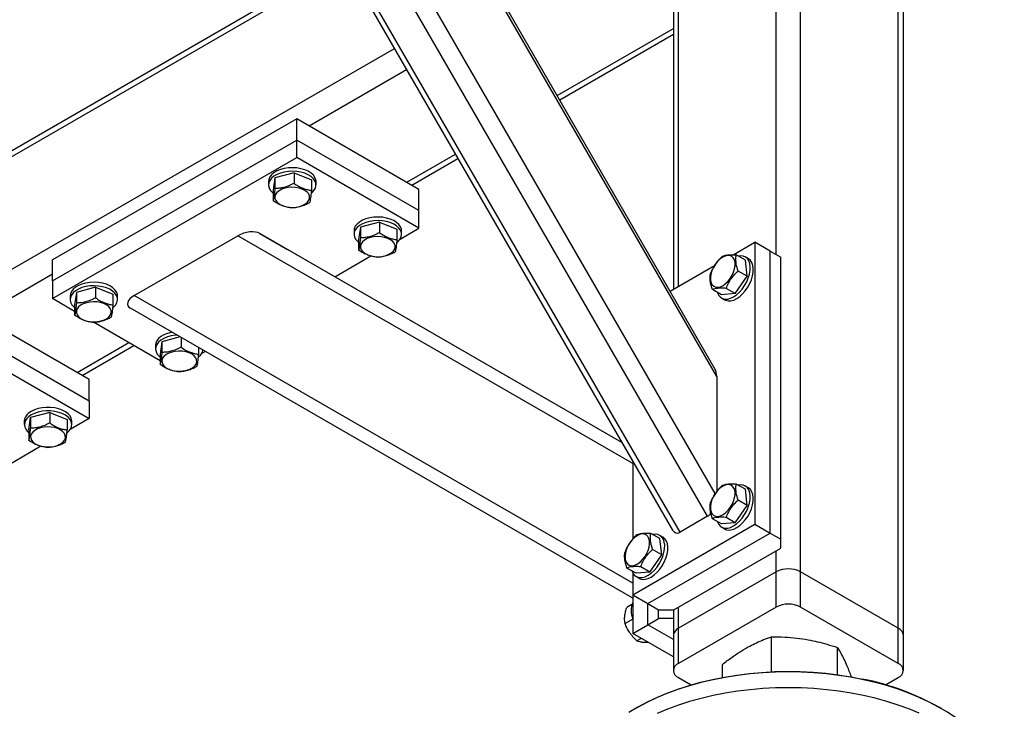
# Model space of a CAD drawing. Header units: millimetres. Extents: x 5 to 589, y 5 to 415.
# Tile 28 of 45: x 411 to 448, y 90 to 115. Entities that reach past the tile are written whole.
import ezdxf

# ---------------------------------------------------------------- set-up
doc = ezdxf.new("R2010")
doc.units = ezdxf.units.MM
doc.layers.add('TRAIT-FORT', color=4, linetype='Continuous', lineweight=25)

msp = doc.modelspace()

# ---------------------------------------------------------------- linework, layer by layer
at = {"layer": 'TRAIT-FORT', "color": 4, "linetype": 'Continuous', "lineweight": 25}
for p, q in [((436.5034, 96.87693), (416.13872, 132.14958)), ((436.78775, 97.72252), (417.01272, 131.97388)), ((435.48517, 96.28912), (415.12049, 131.56177)), ((415.04623, 131.28469), (435.20805, 96.36339)), ((436.84281, 102.06145), (420.79814, 129.85164)), ((436.78052, 102.34552), (421.01299, 129.65569)), ((439.04898, 106.57735), (439.04898, 120.42596)), ((439.95408, 94.81924), (439.95408, 120.42596)), ((435.4286, 105.40172), (435.4286, 118.33596)), ((443.57447, 92.72924), (443.57447, 118.33596)), ((435.24115, 118.07471), (435.24115, 105.29351)), ((443.76192, 92.46799), (443.76192, 118.07471)), ((422.99584, 117.51555), (386.28644, 96.32367)), ((386.3271, 96.13066), (423.08958, 117.35318)), ((430.93231, 112.47491), (435.24115, 114.96235)), ((431.02602, 112.3126), (435.24115, 114.74594)), ((387.85438, 92.83165), (424.89992, 114.21758)), ((421.73901, 111.34774), (425.35247, 113.43375)), ((421.28646, 111.60899), (412.23549, 106.38398)), ((421.28646, 110.82511), (421.28646, 111.60899)), ((425.81194, 108.99648), (421.28646, 111.60899)), ((412.23549, 105.6001), (421.28646, 110.82511)), ((421.28646, 110.17188), (421.28646, 110.82511)), ((425.81194, 108.2126), (421.28646, 110.82511)), ((425.3594, 109.25773), (427.16252, 110.29865)), ((412.23549, 104.94687), (421.28646, 110.17188)), ((425.81194, 107.55937), (421.28646, 110.17188)), ((425.54683, 109.14953), (427.25623, 110.13635)), ((421.18176, 109.61124), (420.47159, 109.41787)), ((421.18176, 109.61124), (421.18176, 109.2196)), ((421.18176, 109.61124), (421.82692, 109.35288)), ((420.23676, 109.29016), (420.23676, 109.15951)), ((420.47159, 109.41787), (420.40659, 108.96614)), ((420.47159, 109.41787), (420.47159, 109.02623)), ((421.82692, 109.35288), (421.82692, 108.96124)), ((421.99676, 109.15951), (421.99676, 109.29016)), ((420.40659, 108.96614), (420.40659, 108.5745)), ((425.81194, 108.2126), (425.81194, 108.99648)), ((425.81194, 107.55937), (425.81194, 108.2126)), ((424.3496, 107.78248), (423.63943, 107.58912)), ((424.3496, 107.78248), (424.3496, 107.39084)), ((424.3496, 107.78248), (424.99476, 107.52412)), ((415.26108, 105.06068), (419.10108, 107.27747)), ((433.73154, 98.82874), (419.10108, 107.27747)), ((419.92049, 107.35863), (420.93872, 106.77081)), ((433.33112, 99.61432), (419.92049, 107.35863)), ((423.40459, 107.4614), (423.40459, 107.33076)), ((423.63943, 107.58912), (423.57443, 107.13739)), ((423.63943, 107.58912), (423.63943, 107.19748)), ((424.99476, 107.52412), (424.99476, 107.13248)), ((425.10953, 107.15388), (425.81194, 107.55937)), ((425.16459, 107.33076), (425.16459, 107.4614)), ((423.57443, 107.13739), (423.57443, 106.74575)), ((437.45476, 106.5714), (438.25702, 107.03454)), ((438.25702, 107.03454), (438.25702, 96.58281)), ((438.82271, 106.70797), (438.25702, 107.03454)), ((433.33096, 99.6146), (420.93872, 106.77081)), ((437.90793, 106.37047), (437.56878, 106.56626)), ((438.82271, 96.25625), (438.82271, 106.70797)), ((438.82271, 106.70797), (439.21869, 106.47938)), ((412.23549, 105.6001), (412.23549, 106.38398)), ((422.69206, 105.7583), (424.02296, 106.52661)), ((438.01817, 106.42493), (437.90503, 106.49025)), ((437.9765, 105.77382), (437.90793, 106.37047)), ((439.21869, 96.02766), (439.21869, 106.47938)), ((409.5202, 104.29397), (412.23549, 105.86148)), ((435.11916, 105.22308), (436.75951, 106.17004)), ((437.9765, 105.77382), (437.63735, 105.96961)), ((412.23549, 105.6001), (412.23549, 104.94687)), ((437.53363, 105.13147), (437.9765, 105.77382)), ((413.11768, 105.17255), (413.05268, 104.72082)), ((413.82785, 105.36592), (413.11768, 105.17255)), ((413.11768, 105.17255), (413.11768, 104.78091)), ((413.82785, 105.36592), (413.82785, 104.97428)), ((413.82785, 105.36592), (414.47301, 105.10756)), ((414.47301, 105.10756), (414.47301, 104.71591)), ((437.0222, 105.08577), (436.68304, 105.28156)), ((437.53363, 105.13147), (437.0222, 105.08577)), ((437.53363, 105.13147), (437.19448, 105.32726)), ((413.05268, 104.47512), (412.23549, 104.94687)), ((412.88285, 105.04483), (412.88285, 104.91419)), ((413.05268, 104.72082), (413.05268, 104.32918)), ((414.64285, 104.91419), (414.64285, 105.04483)), ((433.73154, 94.39445), (415.26108, 105.06068)), ((437.0251, 104.966), (437.13824, 104.90069)), ((413.59314, 101.94272), (409.06766, 104.55522)), ((433.73154, 93.84022), (415.12049, 104.58765)), ((416.22052, 102.64636), (413.74708, 104.07425)), ((409.06766, 103.77134), (413.59314, 101.15884)), ((413.14059, 102.20397), (415.06372, 103.31417)), ((416.28552, 103.3438), (416.22052, 102.89207)), ((416.95756, 103.52678), (416.28552, 103.3438)), ((416.28552, 103.3438), (416.28552, 102.95215)), ((416.99569, 103.50477), (416.99569, 103.14552)), ((409.06766, 103.11811), (413.59314, 100.50561)), ((413.32802, 102.09577), (415.25115, 103.20597)), ((416.05068, 103.21608), (416.05068, 103.08543)), ((416.22052, 102.89207), (416.22052, 102.50043)), ((417.64085, 103.1322), (417.64085, 102.88716)), ((417.75562, 102.90855), (417.8919, 102.98723)), ((417.63136, 102.77808), (417.65709, 102.79868)), ((413.59314, 101.15884), (413.59314, 101.94272)), ((436.84281, 102.06145), (436.84281, 97.79382)), ((413.59314, 101.15884), (413.59314, 100.50561)), ((412.13079, 100.72872), (411.42062, 100.53535)), ((412.13079, 100.72872), (412.13079, 100.33708)), ((412.13079, 100.72872), (412.77596, 100.47036)), ((411.18579, 100.40764), (411.18579, 100.27699)), ((411.35562, 100.08362), (411.42062, 100.53535)), ((411.42062, 100.53535), (411.42062, 100.14371)), ((412.77596, 100.47036), (412.77596, 100.07872)), ((413.59314, 100.50561), (412.89073, 100.10011)), ((412.94579, 100.27699), (412.94579, 100.40764)), ((411.35562, 100.08362), (411.35562, 99.69198)), ((411.80415, 99.47284), (409.30614, 98.03078)), ((433.73154, 98.92077), (433.73154, 96.03832)), ((437.90793, 97.87845), (437.56878, 98.07424)), ((438.01817, 97.93291), (437.90503, 97.99822)), ((437.9765, 97.28179), (437.90793, 97.87845)), ((437.9765, 97.28179), (437.63735, 97.47758)), ((437.53363, 96.63944), (437.9765, 97.28179)), ((436.5034, 96.87693), (435.48517, 96.28912)), ((437.0222, 96.59375), (436.68304, 96.78954)), ((437.53363, 96.63944), (437.19448, 96.83523)), ((433.73154, 93.97031), (438.25702, 96.58281)), ((437.53363, 96.63944), (437.0222, 96.59375)), ((437.0251, 96.47398), (437.13824, 96.40866)), ((438.25702, 96.58281), (438.82271, 96.25625)), ((434.29723, 93.64374), (438.82271, 96.25625)), ((434.7401, 96.0497), (434.40094, 96.24548)), ((434.85033, 96.10415), (434.73719, 96.16947)), ((434.80866, 95.45304), (434.7401, 96.0497)), ((438.82271, 96.25625), (439.21869, 96.02766)), ((439.21869, 95.70109), (439.21869, 96.02766)), ((434.80866, 95.45304), (434.46951, 95.64883)), ((435.25889, 93.41515), (439.21869, 95.70109)), ((439.04898, 94.81924), (439.04898, 95.60312)), ((434.36579, 94.81069), (434.80866, 95.45304)), ((433.85436, 94.76499), (433.5152, 94.96078)), ((434.36579, 94.81069), (434.02664, 95.00648)), ((433.73154, 94.78143), (433.73154, 93.97031)), ((434.36579, 94.81069), (433.85436, 94.76499)), ((433.85726, 94.64522), (433.9704, 94.57991)), ((439.04898, 94.81924), (435.4286, 92.72924)), ((439.04898, 93.51278), (439.04898, 94.81924)), ((439.95408, 93.51278), (439.95408, 94.81924)), ((443.57447, 92.72924), (439.95408, 94.81924)), ((433.73154, 93.97031), (434.29723, 93.64374)), ((433.73154, 93.97031), (433.73154, 92.53343)), ((433.7025, 93.61077), (433.5152, 93.50265)), ((434.29723, 93.64374), (434.69321, 93.41515)), ((434.29723, 92.85999), (434.29723, 93.64374)), ((434.69321, 93.41515), (435.25889, 93.41515)), ((434.69321, 93.08859), (434.69321, 93.41515)), ((435.24115, 93.41515), (435.24115, 92.46799)), ((435.4286, 92.72924), (435.4286, 93.51312)), ((439.04898, 93.51278), (435.4286, 91.42277)), ((443.57447, 91.42277), (439.95408, 93.51278)), ((433.73154, 93.07047), (433.44664, 92.906)), ((434.29723, 92.85999), (434.69321, 93.08859)), ((435.24115, 93.08859), (434.69321, 93.08859)), ((433.73154, 92.53343), (434.29723, 92.85999)), ((435.24115, 92.31508), (434.29723, 92.85999)), ((435.4286, 91.42277), (435.4286, 92.72924)), ((443.57447, 91.42277), (443.57447, 92.72924)), ((435.24115, 91.66195), (433.73154, 92.53343)), ((434.04419, 92.35294), (433.88951, 92.26364)), ((435.24115, 92.46799), (435.24115, 91.16152)), ((438.87379, 91.11397), (438.87379, 92.41033)), ((443.76192, 91.16152), (443.76192, 92.46799)), ((441.31943, 91.00628), (441.31943, 92.01366)), ((437.05589, 90.90491), (437.05589, 91.38598)), ((435.4286, 90.90027), (435.89984, 90.62823)), ((443.10322, 90.62823), (443.57447, 90.90027)), ((433.90034, 89.78868), (433.84376, 89.75601)), ((445.15931, 89.75601), (445.10273, 89.78868))]:
    msp.add_line(p, q, dxfattribs=at)
at = {"layer": 'TRAIT-FORT', "color": 4, "linetype": 'Continuous', "lineweight": 25, "flags": 128}
for points in [[(421.99676, 109.29016), (421.99061, 109.35011), (421.95802, 109.43922), (421.89839, 109.52354), (421.81364, 109.60036), (421.7065, 109.66721), (421.58039, 109.72194), (421.43939, 109.7628), (421.28802, 109.78846), (421.13114, 109.7981), (420.9738, 109.79142), (420.82105, 109.76863), (420.67781, 109.73046), (420.54868, 109.67814), (420.4378, 109.61335), (420.34875, 109.53817), (420.28438, 109.45502), (420.24677, 109.36657), (420.23676, 109.29016)], [(421.81743, 108.85216), (421.84316, 108.87276), (421.92018, 108.95224), (421.97138, 109.03839), (421.99511, 109.12843), (421.99061, 109.21947), (421.95802, 109.30858), (421.89839, 109.3929), (421.81364, 109.46972), (421.7065, 109.53657), (421.58039, 109.5913), (421.43939, 109.63215), (421.28802, 109.65781), (421.13114, 109.66746), (420.9738, 109.66078), (420.82105, 109.63798), (420.67781, 109.59981), (420.54868, 109.54749), (420.4378, 109.4827), (420.34875, 109.40752), (420.28438, 109.32437), (420.24677, 109.23592), (420.23711, 109.14502), (420.25573, 109.05458), (420.30203, 108.96751), (420.37451, 108.88661), (420.40659, 108.85951)], [(421.76054, 108.67138), (421.75759, 108.74932), (421.72663, 108.82521), (421.66902, 108.89572), (421.58727, 108.95778), (421.48496, 109.00867), (421.36656, 109.04617), (421.23723, 109.06863), (421.10265, 109.07509), (420.96868, 109.06525), (420.84118, 109.03954), (420.72572, 108.99909), (420.62736, 108.94567), (420.55038, 108.88161), (420.49816, 108.80972), (420.47297, 108.73312), (420.47592, 108.65518), (420.50688, 108.57929), (420.56449, 108.50877), (420.64624, 108.44672), (420.74855, 108.39583), (420.86696, 108.35833), (420.99628, 108.33586), (421.13086, 108.32941), (421.26483, 108.33925), (421.39233, 108.36495), (421.50779, 108.4054), (421.60615, 108.45882), (421.68313, 108.52288), (421.73535, 108.59478), (421.76054, 108.67138)], [(425.16459, 107.4614), (425.15844, 107.52136), (425.12586, 107.61047), (425.06623, 107.69479), (424.98148, 107.77161), (424.87433, 107.83846), (424.74823, 107.89319), (424.60723, 107.93404), (424.45585, 107.9597), (424.29898, 107.96935), (424.14164, 107.96267), (423.98889, 107.93988), (423.84565, 107.90171), (423.71652, 107.84938), (423.60564, 107.78459), (423.51659, 107.70941), (423.45222, 107.62626), (423.41461, 107.53781), (423.40459, 107.4614)], [(424.98527, 107.0234), (425.011, 107.044), (425.08802, 107.12349), (425.13922, 107.20963), (425.16295, 107.29967), (425.15844, 107.39071), (425.12586, 107.47982), (425.06623, 107.56414), (424.98148, 107.64096), (424.87433, 107.70781), (424.74823, 107.76254), (424.60723, 107.80339), (424.45585, 107.82906), (424.29898, 107.8387), (424.14164, 107.83202), (423.98889, 107.80923), (423.84565, 107.77106), (423.71652, 107.71874), (423.60564, 107.65395), (423.51659, 107.57877), (423.45222, 107.49562), (423.41461, 107.40717), (423.40495, 107.31626), (423.42357, 107.22582), (423.46987, 107.13876), (423.54234, 107.05786), (423.57443, 107.03075)], [(424.92838, 106.84262), (424.92543, 106.92057), (424.89447, 106.99645), (424.83686, 107.06697), (424.75511, 107.12902), (424.6528, 107.17991), (424.5344, 107.21741), (424.40507, 107.23988), (424.27049, 107.24633), (424.13652, 107.23649), (424.00902, 107.21079), (423.89356, 107.17034), (423.7952, 107.11692), (423.71822, 107.05286), (423.666, 106.98096), (423.64081, 106.90437), (423.64376, 106.82642), (423.67472, 106.75053), (423.73233, 106.68002), (423.81408, 106.61796), (423.91639, 106.56707), (424.03479, 106.52958), (424.16412, 106.50711), (424.2987, 106.50065), (424.43267, 106.5105), (424.56017, 106.5362), (424.67563, 106.57665), (424.77399, 106.63007), (424.85097, 106.69413), (424.90319, 106.76603), (424.92838, 106.84262)], [(436.61579, 105.62989), (436.63742, 105.53498), (436.67792, 105.45849), (436.73552, 105.40378), (436.80769, 105.37323), (436.89129, 105.36819), (436.98266, 105.38887), (437.0778, 105.43436), (437.17257, 105.50269), (437.26281, 105.59085), (437.34459, 105.69501), (437.41432, 105.81061), (437.46897, 105.93259), (437.50613, 106.05562), (437.5242, 106.17434), (437.52238, 106.28354), (437.50075, 106.37846), (437.46025, 106.45494), (437.40265, 106.50966), (437.33048, 106.5402), (437.24688, 106.54524), (437.15551, 106.52457), (437.06037, 106.47907), (436.9656, 106.41075), (436.87536, 106.32258), (436.79358, 106.21842), (436.72385, 106.10283), (436.6692, 105.98085), (436.63204, 105.85781), (436.61397, 105.7391), (436.61579, 105.62989)], [(436.87034, 105.17344), (436.87538, 105.15828), (436.92033, 105.06633), (436.98279, 104.99565), (437.06076, 104.94851), (437.15171, 104.92643), (437.25274, 104.93012), (437.36059, 104.95946), (437.4718, 105.0135), (437.58279, 105.09051), (437.69, 105.18801), (437.78998, 105.30288), (437.87952, 105.43141), (437.95573, 105.56947), (438.01618, 105.71264), (438.05891, 105.85631), (438.08256, 105.99585), (438.08635, 106.12679), (438.07018, 106.24492), (438.03456, 106.34643), (437.98064, 106.42808), (437.91015, 106.48722), (437.82535, 106.52197), (437.72897, 106.5312), (437.648, 106.52053)], [(437.13824, 104.90069), (437.17389, 104.8832), (437.26485, 104.86112), (437.36588, 104.86481), (437.47373, 104.89414), (437.58494, 104.94818), (437.69593, 105.02519), (437.80314, 105.1227), (437.90312, 105.23756), (437.99265, 105.36609), (438.06887, 105.50416), (438.12932, 105.64733), (438.17205, 105.79099), (438.19569, 105.93054), (438.19949, 106.06148), (438.18332, 106.1796), (438.1477, 106.28112), (438.09378, 106.36276), (438.02328, 106.42191), (438.01817, 106.42493)], [(414.64285, 105.04483), (414.6367, 105.10479), (414.60411, 105.1939), (414.54448, 105.27822), (414.45973, 105.35504), (414.35259, 105.42189), (414.22648, 105.47662), (414.08548, 105.51747), (413.93411, 105.54313), (413.77723, 105.55278), (413.61989, 105.5461), (413.46714, 105.52331), (413.3239, 105.48514), (413.19477, 105.43282), (413.08389, 105.36802), (412.99484, 105.29285), (412.93047, 105.2097), (412.89286, 105.12125), (412.88285, 105.04483)], [(414.46352, 104.60684), (414.48925, 104.62743), (414.56627, 104.70692), (414.61747, 104.79306), (414.6412, 104.8831), (414.6367, 104.97414), (414.60411, 105.06326), (414.54448, 105.14758), (414.45973, 105.2244), (414.35259, 105.29124), (414.22648, 105.34597), (414.08548, 105.38683), (413.93411, 105.41249), (413.77723, 105.42213), (413.61989, 105.41545), (413.46714, 105.39266), (413.3239, 105.35449), (413.19477, 105.30217), (413.08389, 105.23738), (412.99484, 105.1622), (412.93047, 105.07905), (412.89286, 104.9906), (412.8832, 104.89969), (412.90182, 104.80925), (412.94812, 104.72219), (413.0206, 104.64129), (413.05268, 104.61419)], [(414.40663, 104.42605), (414.40368, 104.504), (414.37272, 104.57988), (414.31511, 104.6504), (414.23336, 104.71246), (414.13105, 104.76335), (414.01265, 104.80084), (413.88332, 104.82331), (413.74874, 104.82976), (413.61477, 104.81992), (413.48727, 104.79422), (413.37181, 104.75377), (413.27345, 104.70035), (413.19647, 104.63629), (413.14425, 104.56439), (413.11906, 104.4878), (413.12201, 104.40985), (413.15297, 104.33397), (413.21058, 104.26345), (413.29233, 104.20139), (413.39464, 104.15051), (413.51304, 104.11301), (413.64237, 104.09054), (413.77695, 104.08409), (413.91092, 104.09393), (414.03842, 104.11963), (414.15388, 104.16008), (414.25224, 104.2135), (414.32922, 104.27756), (414.38144, 104.34946), (414.40663, 104.42605)], [(416.65889, 103.69926), (416.63498, 103.69455), (416.49174, 103.65638), (416.36261, 103.60406), (416.25173, 103.53927), (416.16268, 103.46409), (416.09831, 103.38094), (416.0607, 103.29249), (416.05068, 103.21608)], [(416.84619, 103.5911), (416.78773, 103.5867), (416.63498, 103.56391), (416.49174, 103.52574), (416.36261, 103.47342), (416.25173, 103.40862), (416.16268, 103.33344), (416.09831, 103.25029), (416.0607, 103.16185), (416.05104, 103.07094), (416.06966, 102.9805), (416.11595, 102.89343), (416.18843, 102.81254), (416.22052, 102.78543)], [(417.57447, 102.5973), (417.57152, 102.67524), (417.54056, 102.75113), (417.48295, 102.82164), (417.4012, 102.8837), (417.29889, 102.93459), (417.18048, 102.97209), (417.05116, 102.99456), (416.91658, 103.00101), (416.7826, 102.99117), (416.65511, 102.96546), (416.53965, 102.92502), (416.44129, 102.8716), (416.36431, 102.80754), (416.31209, 102.73564), (416.2869, 102.65904), (416.28985, 102.5811), (416.32081, 102.50521), (416.37842, 102.4347), (416.46017, 102.37264), (416.56248, 102.32175), (416.68088, 102.28425), (416.8102, 102.26179), (416.94479, 102.25533), (417.07876, 102.26517), (417.20626, 102.29088), (417.32172, 102.33133), (417.42008, 102.38475), (417.49706, 102.44881), (417.54928, 102.5207), (417.57447, 102.5973)], [(412.94579, 100.40764), (412.94543, 100.42213), (412.92681, 100.51257), (412.88052, 100.59964), (412.80804, 100.68053), (412.7117, 100.75266), (412.59461, 100.81369), (412.46051, 100.86168), (412.31373, 100.89507), (412.15899, 100.91279), (412.00124, 100.91428), (411.84557, 100.89949), (411.69698, 100.86888), (411.56024, 100.82345), (411.43975, 100.76466), (411.33939, 100.69439)], [(412.77443, 99.97579), (412.83379, 100.02898), (412.89816, 100.11213), (412.93578, 100.20058), (412.94543, 100.29148), (412.92681, 100.38192), (412.88052, 100.46899), (412.80804, 100.54989), (412.7117, 100.62201), (412.59461, 100.68305), (412.46051, 100.73103), (412.31373, 100.76442), (412.15899, 100.78215), (412.00124, 100.78363), (411.84557, 100.76884), (411.69698, 100.73824), (411.56024, 100.69281), (411.43975, 100.63401), (411.33939, 100.56375), (411.33939, 100.56375)], [(411.42201, 99.8506), (411.42496, 99.77266), (411.45591, 99.69677), (411.51352, 99.62625), (411.59527, 99.5642), (411.69758, 99.51331), (411.81599, 99.47581), (411.94531, 99.45334), (412.0799, 99.44689), (412.21387, 99.45673), (412.34137, 99.48243), (412.45682, 99.52288), (412.55519, 99.5763), (412.63216, 99.64036), (412.68438, 99.71226), (412.70957, 99.78885), (412.70662, 99.8668), (412.67567, 99.94269), (412.61805, 100.0132), (412.53631, 100.07526), (412.43399, 100.12615), (412.31559, 100.16365), (412.18627, 100.18611), (412.05168, 100.19257), (411.91771, 100.18273), (411.79021, 100.15702), (411.67476, 100.11657), (411.57639, 100.06315), (411.49942, 99.99909), (411.44719, 99.92719), (411.42201, 99.8506)], [(436.61579, 97.13787), (436.63742, 97.04295), (436.67792, 96.96647), (436.73552, 96.91175), (436.80769, 96.88121), (436.89129, 96.87616), (436.98266, 96.89684), (437.0778, 96.94234), (437.17257, 97.01066), (437.26281, 97.09883), (437.34459, 97.20299), (437.41432, 97.31858), (437.46897, 97.44056), (437.50613, 97.5636), (437.5242, 97.68231), (437.52238, 97.79152), (437.50075, 97.88643), (437.46025, 97.96292), (437.40265, 98.01763), (437.33048, 98.04818), (437.24688, 98.05322), (437.15551, 98.03254), (437.06037, 97.98705), (436.9656, 97.91872), (436.87536, 97.83056), (436.79358, 97.7264), (436.72385, 97.6108), (436.6692, 97.48882), (436.63204, 97.36579), (436.61397, 97.24707), (436.61579, 97.13787)], [(436.87034, 96.68141), (436.87538, 96.66625), (436.92033, 96.5743), (436.98279, 96.50362), (437.06076, 96.45649), (437.15171, 96.43441), (437.25274, 96.43809), (437.36059, 96.46743), (437.4718, 96.52147), (437.58279, 96.59848), (437.69, 96.69599), (437.78998, 96.81085), (437.87952, 96.93938), (437.95573, 97.07745), (438.01618, 97.22062), (438.05891, 97.36428), (438.08256, 97.50383), (438.08635, 97.63477), (438.07018, 97.75289), (438.03456, 97.85441), (437.98064, 97.93605), (437.91015, 97.9952), (437.82535, 98.02995), (437.72897, 98.03918), (437.648, 98.02851)], [(437.13824, 96.40866), (437.17389, 96.39117), (437.26485, 96.36909), (437.36588, 96.37278), (437.47373, 96.40212), (437.58494, 96.45616), (437.69593, 96.53317), (437.80314, 96.63067), (437.90312, 96.74554), (437.99265, 96.87407), (438.06887, 97.01214), (438.12932, 97.1553), (438.17205, 97.29897), (438.19569, 97.43851), (438.19949, 97.56945), (438.18332, 97.68758), (438.1477, 97.7891), (438.09378, 97.87074), (438.02328, 97.92989), (438.01817, 97.93291)], [(433.44795, 95.30912), (433.46959, 95.2142), (433.51009, 95.13771), (433.56768, 95.083), (433.63985, 95.05245), (433.72345, 95.04741), (433.81482, 95.06809), (433.90997, 95.11358), (434.00473, 95.18191), (434.09497, 95.27008), (434.17675, 95.37423), (434.24648, 95.48983), (434.30113, 95.61181), (434.3383, 95.73485), (434.35636, 95.85356), (434.35454, 95.96276), (434.33291, 96.05768), (434.29241, 96.13417), (434.23481, 96.18888), (434.16264, 96.21942), (434.07904, 96.22447), (433.98767, 96.20379), (433.89253, 96.15829), (433.79776, 96.08997), (433.70752, 96.0018), (433.62575, 95.89764), (433.55601, 95.78205), (433.50137, 95.66007), (433.4642, 95.53703), (433.44613, 95.41832), (433.44795, 95.30912)], [(433.7025, 94.85266), (433.70754, 94.8375), (433.7525, 94.74555), (433.81496, 94.67487), (433.89292, 94.62773), (433.98387, 94.60565), (434.0849, 94.60934), (434.19275, 94.63868), (434.30396, 94.69272), (434.41495, 94.76973), (434.52216, 94.86723), (434.62214, 94.9821), (434.71168, 95.11063), (434.78789, 95.2487), (434.84834, 95.39186), (434.89107, 95.53553), (434.91472, 95.67507), (434.91852, 95.80601), (434.90234, 95.92414), (434.86673, 96.02565), (434.8128, 96.1073), (434.74231, 96.16644), (434.65751, 96.20119), (434.56113, 96.21042), (434.48016, 96.19975)], [(433.9704, 94.57991), (434.00605, 94.56242), (434.09701, 94.54034), (434.19804, 94.54403), (434.30589, 94.57336), (434.4171, 94.62741), (434.52809, 94.70442), (434.6353, 94.80192), (434.73528, 94.91678), (434.82482, 95.04532), (434.90103, 95.18338), (434.96148, 95.32655), (435.00421, 95.47022), (435.02785, 95.60976), (435.03165, 95.7407), (435.01548, 95.85883), (434.97986, 95.96034), (434.92594, 96.04199), (434.85544, 96.10113), (434.85033, 96.10415)], [(442.2804, 90.82164), (441.8311, 90.90907), (441.37362, 90.98098), (440.90957, 91.03712), (440.44057, 91.07729), (439.96827, 91.10134), (439.49433, 91.10921), (439.02042, 91.10085), (438.5482, 91.0763), (438.07933, 91.03565), (437.61545, 90.97903), (437.1582, 90.90664), (436.70917, 90.81875), (436.26996, 90.71565), (435.8421, 90.59772), (435.42709, 90.46535), (435.02639, 90.31903), (434.64141, 90.15926), (434.27351, 89.98661), (433.92396, 89.80168), (433.59401, 89.60512)], [(433.90034, 89.78868), (433.91916, 89.79952), (434.26514, 89.98644), (434.62986, 90.16108), (435.01203, 90.32282), (435.41026, 90.47107), (435.82314, 90.60531), (436.24919, 90.72506), (436.68688, 90.82988), (437.13465, 90.91941), (437.59089, 90.99331), (438.05397, 91.05133), (438.52223, 91.09327), (438.994, 91.11895), (439.46758, 91.12831), (439.94129, 91.1213), (440.41342, 91.09795), (440.88228, 91.05833), (441.34621, 91.00261), (441.80353, 90.93096), (442.25261, 90.84366)], [(444.35021, 89.5764), (443.96473, 89.73577), (443.56358, 89.88167), (443.14816, 90.0136), (442.71993, 90.13109), (442.2804, 90.23373), (441.8311, 90.32116), (441.37362, 90.39307), (440.90957, 90.44921), (440.44057, 90.48938), (439.96827, 90.51344), (439.49433, 90.5213), (439.02042, 90.51294), (438.5482, 90.48839), (438.07933, 90.44774), (437.61545, 90.39112), (437.1582, 90.31873), (436.70917, 90.23084), (436.26996, 90.12774), (435.8421, 90.00981), (435.42709, 89.87744), (435.02639, 89.73112), (434.64141, 89.57136)], [(447.50153, 86.49091), (447.4978, 86.63192), (447.46929, 86.90513), (447.41279, 87.1769), (447.3285, 87.44625), (447.21672, 87.71224), (447.07783, 87.97395), (446.91234, 88.23044), (446.72082, 88.48083), (446.50393, 88.72423), (446.26246, 88.95978), (445.99723, 89.18666), (445.70919, 89.40407), (445.39934, 89.61125), (445.06877, 89.80747), (444.71865, 89.99204), (444.35021, 90.16431), (443.96473, 90.32367), (443.56358, 90.46958), (443.14816, 90.60151), (442.71993, 90.719), (442.2804, 90.82164)]]:
    msp.add_lwpolyline(points, dxfattribs=at)
at = {"layer": 'TRAIT-FORT', "color": 4, "linetype": 'Continuous', "lineweight": 25}
for centre, radius, start, end in [((417.41156, 103.11893), 0.40354, 307.475905, 348.211809), ((411.5603, 100.39155), 0.37486, 126.109505, 177.540057), ((411.548, 100.27591), 0.35548, 125.934414, 237.235659), ((439.50153, 93.94583), 0.98369, 62.609672, 117.390328), ((434.4683, 93.38152), 0.79568, 157.812175, 202.85259), ((439.50153, 92.63936), 0.98369, 62.609672, 117.390328), ((435.56144, 92.43605), 0.32188, 114.374658, 174.305201), ((443.44163, 92.43605), 0.32188, 5.694799, 65.625342), ((435.52775, 91.16152), 0.27943, 110.783421, 249.216579), ((443.47531, 91.16152), 0.27943, 290.783421, 69.216579), ((440.33289, 81.2799), 9.75453, 60.725942, 78.649918)]:
    msp.add_arc(centre, radius, start, end, dxfattribs=at)
for centre, major_axis, ratio, start_param, end_param in [((419.44049, 107.08153), (0.58231, 0.156), 0.51758952, 0.47769661, 2.04849294), ((415.60049, 104.86474), (0.58231, 0.156), 0.51758952, 2.04849294, 3.61928927), ((436.5034, 101.86551), (0.156, 0.58233), 0.51763809, 5.18997068, 5.80548869), ((436.5034, 97.43122), (0.156, 0.58233), 0.51763809, 3.61917435, 4.0022778), ((435.48517, 96.8434), (0.156, 0.58233), 0.51763809, 2.66389604, 3.61917435)]:
    msp.add_ellipse(centre, major_axis=major_axis, ratio=ratio, start_param=start_param, end_param=end_param, dxfattribs=at)
for points, knots in [([(421.18176, 109.2196), (421.12012, 109.18849), (420.99551, 109.1256), (420.81088, 109.06474), (420.63439, 109.03223), (420.52619, 109.02824), (420.47159, 109.02623)], [0, 0, 0, 0, 0.26460494, 0.53494775, 0.76534313, 1, 1, 1, 1]), ([(421.18176, 109.2196), (421.23775, 109.18285), (421.35096, 109.10856), (421.51869, 109.03079), (421.67903, 108.98214), (421.77732, 108.96824), (421.82692, 108.96124)], [0, 0, 0, 0, 0.26460494, 0.53494775, 0.76534313, 1, 1, 1, 1]), ([(420.47159, 109.02623), (420.46332, 108.94891), (420.44964, 108.82105), (420.4298, 108.68622), (420.41646, 108.61626), (420.40878, 108.58378), (420.40659, 108.5745)], [0, 0, 0, 0, 0.38554949, 0.63764185, 0.89654625, 1, 1, 1, 1]), ([(421.82692, 108.96124), (421.81865, 108.88392), (421.80497, 108.75605), (421.78514, 108.62123), (421.77179, 108.55126), (421.76411, 108.51878), (421.76192, 108.50951)], [0, 0, 0, 0, 0.38554949, 0.63764185, 0.89654625, 1, 1, 1, 1]), ([(421.05175, 108.31614), (420.99576, 108.32424), (420.88255, 108.34062), (420.71482, 108.39719), (420.55449, 108.47695), (420.45619, 108.54179), (420.40659, 108.5745)], [0, 0, 0, 0, 0.26460494, 0.53494775, 0.76534313, 1, 1, 1, 1]), ([(421.05175, 108.31614), (421.11339, 108.3186), (421.238, 108.32357), (421.42263, 108.36325), (421.59912, 108.42685), (421.70732, 108.48179), (421.76192, 108.50951)], [0, 0, 0, 0, 0.264604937, 0.534947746, 0.765343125, 1, 1, 1, 1]), ([(424.3496, 107.39084), (424.28796, 107.35974), (424.16335, 107.29685), (423.97872, 107.23598), (423.80223, 107.20348), (423.69403, 107.19949), (423.63943, 107.19748)], [0, 0, 0, 0, 0.26460494, 0.53494775, 0.76534313, 1, 1, 1, 1]), ([(424.3496, 107.39084), (424.40559, 107.3541), (424.5188, 107.2798), (424.68653, 107.20204), (424.84687, 107.15338), (424.94516, 107.13949), (424.99476, 107.13248)], [0, 0, 0, 0, 0.26460494, 0.53494775, 0.76534313, 1, 1, 1, 1]), ([(423.63943, 107.19748), (423.63116, 107.12016), (423.61748, 106.99229), (423.59764, 106.85747), (423.5843, 106.7875), (423.57662, 106.75502), (423.57443, 106.74575)], [0, 0, 0, 0, 0.38554949, 0.63764185, 0.89654625, 1, 1, 1, 1]), ([(424.99476, 107.13248), (424.98649, 107.05517), (424.97281, 106.9273), (424.95297, 106.79247), (424.93963, 106.72251), (424.93195, 106.69003), (424.92976, 106.68075)], [0, 0, 0, 0, 0.38554949, 0.63764185, 0.89654625, 1, 1, 1, 1]), ([(424.21959, 106.48739), (424.1636, 106.49549), (424.05039, 106.51186), (423.88266, 106.56844), (423.72232, 106.6482), (423.62403, 106.71303), (423.57443, 106.74575)], [0, 0, 0, 0, 0.26460494, 0.53494775, 0.76534313, 1, 1, 1, 1]), ([(424.21959, 106.48739), (424.28123, 106.48985), (424.40584, 106.49482), (424.59047, 106.53449), (424.76696, 106.5981), (424.87516, 106.65303), (424.92976, 106.68075)], [0, 0, 0, 0, 0.264604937, 0.534947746, 0.765343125, 1, 1, 1, 1]), ([(437.05735, 106.52057), (437.08933, 106.53169), (437.15399, 106.55419), (437.27778, 106.57136), (437.41835, 106.57495), (437.51833, 106.56918), (437.56878, 106.56626)], [0, 0, 0, 0, 0.26460494, 0.53494775, 0.76534313, 1, 1, 1, 1]), ([(437.63735, 105.96961), (437.61144, 106.05544), (437.5686, 106.1974), (437.55031, 106.37797), (437.55596, 106.48909), (437.56593, 106.54912), (437.56878, 106.56626)], [0, 0, 0, 0, 0.38554949, 0.63764185, 0.89654625, 1, 1, 1, 1]), ([(437.05735, 106.52057), (437.0065, 106.47198), (436.90372, 106.37374), (436.77941, 106.21204), (436.68281, 106.04463), (436.63739, 105.93402), (436.61448, 105.87822)], [0, 0, 0, 0, 0.26460494, 0.53494775, 0.76534313, 1, 1, 1, 1]), ([(436.68304, 105.28156), (436.65714, 105.36739), (436.61429, 105.50935), (436.596, 105.68993), (436.60166, 105.80104), (436.61163, 105.86108), (436.61448, 105.87822)], [0, 0, 0, 0, 0.38554949, 0.63764185, 0.89654625, 1, 1, 1, 1]), ([(437.19448, 105.32726), (437.22051, 105.39017), (437.27314, 105.51736), (437.37911, 105.68965), (437.50263, 105.84152), (437.59217, 105.92665), (437.63735, 105.96961)], [0, 0, 0, 0, 0.26460494, 0.53494775, 0.76534313, 1, 1, 1, 1]), ([(437.19448, 105.32726), (437.13768, 105.33045), (437.02287, 105.33691), (436.88073, 105.33033), (436.76709, 105.3112), (436.71123, 105.2915), (436.68304, 105.28156)], [0, 0, 0, 0, 0.26460494, 0.53494775, 0.76534313, 1, 1, 1, 1]), ([(413.11768, 104.78091), (413.10941, 104.70359), (413.09573, 104.57572), (413.07589, 104.4409), (413.06255, 104.37094), (413.05487, 104.33845), (413.05268, 104.32918)], [0, 0, 0, 0, 0.38554949, 0.63764185, 0.89654625, 1, 1, 1, 1]), ([(413.82785, 104.97428), (413.76621, 104.94317), (413.6416, 104.88028), (413.45697, 104.81941), (413.28048, 104.78691), (413.17228, 104.78292), (413.11768, 104.78091)], [0, 0, 0, 0, 0.26460494, 0.53494775, 0.76534313, 1, 1, 1, 1]), ([(413.82785, 104.97428), (413.88384, 104.93753), (413.99705, 104.86323), (414.16478, 104.78547), (414.32512, 104.73681), (414.42341, 104.72292), (414.47301, 104.71591)], [0, 0, 0, 0, 0.26460494, 0.53494775, 0.76534313, 1, 1, 1, 1]), ([(414.47301, 104.71591), (414.46474, 104.6386), (414.45106, 104.51073), (414.43123, 104.37591), (414.41788, 104.30594), (414.4102, 104.27346), (414.40801, 104.26419)], [0, 0, 0, 0, 0.38554949, 0.63764185, 0.89654625, 1, 1, 1, 1]), ([(413.69784, 104.07082), (413.64185, 104.07892), (413.52864, 104.09529), (413.36091, 104.15187), (413.20057, 104.23163), (413.10228, 104.29646), (413.05268, 104.32918)], [0, 0, 0, 0, 0.26460494, 0.53494775, 0.76534313, 1, 1, 1, 1]), ([(413.69784, 104.07082), (413.75948, 104.07328), (413.88409, 104.07825), (414.06872, 104.11793), (414.24521, 104.18153), (414.35341, 104.23647), (414.40801, 104.26419)], [0, 0, 0, 0, 0.264604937, 0.534947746, 0.765343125, 1, 1, 1, 1]), ([(416.28552, 102.95215), (416.27725, 102.87484), (416.26357, 102.74697), (416.24373, 102.61215), (416.23039, 102.54218), (416.22271, 102.5097), (416.22052, 102.50043)], [0, 0, 0, 0, 0.38554949, 0.63764185, 0.89654625, 1, 1, 1, 1]), ([(416.99569, 103.14552), (416.93405, 103.11441), (416.80944, 103.05153), (416.62481, 102.99066), (416.44832, 102.95815), (416.34011, 102.95417), (416.28552, 102.95215)], [0, 0, 0, 0, 0.26460494, 0.53494775, 0.76534313, 1, 1, 1, 1]), ([(416.99569, 103.14552), (417.05168, 103.10877), (417.16489, 103.03448), (417.33262, 102.95672), (417.49295, 102.90806), (417.59125, 102.89417), (417.64085, 102.88716)], [0, 0, 0, 0, 0.26460494, 0.53494775, 0.76534313, 1, 1, 1, 1]), ([(417.64085, 102.88716), (417.63258, 102.80984), (417.6189, 102.68197), (417.59906, 102.54715), (417.58572, 102.47719), (417.57804, 102.4447), (417.57585, 102.43543)], [0, 0, 0, 0, 0.38554949, 0.63764185, 0.89654625, 1, 1, 1, 1]), ([(416.86568, 102.24206), (416.80969, 102.25016), (416.69648, 102.26654), (416.52875, 102.32311), (416.36841, 102.40287), (416.27012, 102.46771), (416.22052, 102.50043)], [0, 0, 0, 0, 0.26460494, 0.53494775, 0.76534313, 1, 1, 1, 1]), ([(416.86568, 102.24206), (416.92732, 102.24452), (417.05193, 102.24949), (417.23656, 102.28917), (417.41305, 102.35278), (417.52125, 102.40771), (417.57585, 102.43543)], [0, 0, 0, 0, 0.264604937, 0.534947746, 0.765343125, 1, 1, 1, 1]), ([(412.13079, 100.33708), (412.06915, 100.30597), (411.94454, 100.24308), (411.75991, 100.18222), (411.58342, 100.14971), (411.47522, 100.14572), (411.42062, 100.14371)], [0, 0, 0, 0, 0.26460494, 0.53494775, 0.76534313, 1, 1, 1, 1]), ([(412.13079, 100.33708), (412.18679, 100.30033), (412.29999, 100.22604), (412.46772, 100.14827), (412.62806, 100.09962), (412.72636, 100.08572), (412.77596, 100.07872)], [0, 0, 0, 0, 0.26460494, 0.53494775, 0.76534313, 1, 1, 1, 1]), ([(411.35562, 99.69198), (411.36389, 99.72961), (411.37757, 99.79185), (411.39741, 99.93277), (411.41076, 100.04831), (411.41843, 100.12252), (411.42062, 100.14371)], [0, 0, 0, 0, 0.38554949, 0.63764185, 0.89654625, 1, 1, 1, 1]), ([(412.71095, 99.62699), (412.71922, 99.66462), (412.7329, 99.72686), (412.75274, 99.86777), (412.76609, 99.98331), (412.77376, 100.05753), (412.77596, 100.07872)], [0, 0, 0, 0, 0.38554949, 0.63764185, 0.89654625, 1, 1, 1, 1]), ([(412.00079, 99.43362), (411.94479, 99.44172), (411.83159, 99.4581), (411.66386, 99.51467), (411.50352, 99.59443), (411.40522, 99.65927), (411.35562, 99.69198)], [0, 0, 0, 0, 0.26460494, 0.53494775, 0.76534313, 1, 1, 1, 1]), ([(412.00079, 99.43362), (412.06243, 99.43608), (412.18704, 99.44105), (412.37167, 99.48073), (412.54816, 99.54433), (412.65636, 99.59927), (412.71095, 99.62699)], [0, 0, 0, 0, 0.26460494, 0.53494775, 0.76534313, 1, 1, 1, 1]), ([(437.05735, 98.02854), (437.0065, 97.97995), (436.90372, 97.88172), (436.77941, 97.72001), (436.68281, 97.5526), (436.63739, 97.442), (436.61448, 97.38619)], [0, 0, 0, 0, 0.26460494, 0.53494775, 0.76534313, 1, 1, 1, 1]), ([(437.05735, 98.02854), (437.08933, 98.03967), (437.15399, 98.06216), (437.27778, 98.07934), (437.41835, 98.08292), (437.51833, 98.07715), (437.56878, 98.07424)], [0, 0, 0, 0, 0.26460494, 0.53494775, 0.76534313, 1, 1, 1, 1]), ([(437.63735, 97.47758), (437.61144, 97.56342), (437.5686, 97.70537), (437.55031, 97.88595), (437.55596, 97.99707), (437.56593, 98.0571), (437.56878, 98.07424)], [0, 0, 0, 0, 0.38554949, 0.63764185, 0.89654625, 1, 1, 1, 1]), ([(437.19448, 96.83523), (437.22051, 96.89814), (437.27314, 97.02533), (437.37911, 97.19763), (437.50263, 97.34949), (437.59217, 97.43463), (437.63735, 97.47758)], [0, 0, 0, 0, 0.26460494, 0.53494775, 0.76534313, 1, 1, 1, 1]), ([(436.68304, 96.78954), (436.65714, 96.87537), (436.61429, 97.01732), (436.596, 97.1979), (436.60166, 97.30902), (436.61163, 97.36905), (436.61448, 97.38619)], [0, 0, 0, 0, 0.38554949, 0.63764185, 0.89654625, 1, 1, 1, 1]), ([(437.19448, 96.83523), (437.13768, 96.83843), (437.02287, 96.84489), (436.88073, 96.8383), (436.76709, 96.81917), (436.71123, 96.79947), (436.68304, 96.78954)], [0, 0, 0, 0, 0.26460494, 0.53494775, 0.76534313, 1, 1, 1, 1]), ([(433.88951, 96.19979), (433.83867, 96.1512), (433.73588, 96.05296), (433.61157, 95.89126), (433.51497, 95.72385), (433.46955, 95.61325), (433.44664, 95.55744)], [0, 0, 0, 0, 0.26460494, 0.53494775, 0.76534313, 1, 1, 1, 1]), ([(433.88951, 96.19979), (433.92149, 96.21091), (433.98616, 96.23341), (434.10994, 96.25059), (434.25051, 96.25417), (434.35049, 96.2484), (434.40094, 96.24548)], [0, 0, 0, 0, 0.26460494, 0.53494775, 0.76534313, 1, 1, 1, 1]), ([(434.46951, 95.64883), (434.4436, 95.73466), (434.40076, 95.87662), (434.38247, 96.05719), (434.38812, 96.16831), (434.3981, 96.22834), (434.40094, 96.24548)], [0, 0, 0, 0, 0.38554949, 0.63764185, 0.89654625, 1, 1, 1, 1]), ([(434.02664, 95.00648), (434.05267, 95.06939), (434.1053, 95.19658), (434.21127, 95.36887), (434.3348, 95.52074), (434.42433, 95.60587), (434.46951, 95.64883)], [0, 0, 0, 0, 0.26460494, 0.53494775, 0.76534313, 1, 1, 1, 1]), ([(433.5152, 94.96078), (433.4893, 95.04661), (433.44645, 95.18857), (433.42816, 95.36915), (433.43382, 95.48026), (433.44379, 95.5403), (433.44664, 95.55744)], [0, 0, 0, 0, 0.38554949, 0.63764185, 0.89654625, 1, 1, 1, 1]), ([(434.02664, 95.00648), (433.96985, 95.00967), (433.85503, 95.01613), (433.71289, 95.00955), (433.59925, 94.99042), (433.54339, 94.97072), (433.5152, 94.96078)], [0, 0, 0, 0, 0.26460494, 0.53494775, 0.76534313, 1, 1, 1, 1]), ([(433.44664, 92.906), (433.43818, 92.97199), (433.42419, 93.08114), (433.44775, 93.26476), (433.48157, 93.39866), (433.50773, 93.47956), (433.5152, 93.50265)], [0, 0, 0, 0, 0.38554949, 0.63764185, 0.89654625, 1, 1, 1, 1]), ([(433.88951, 92.26364), (433.83867, 92.31224), (433.73588, 92.41047), (433.61157, 92.57217), (433.51497, 92.73959), (433.46955, 92.85019), (433.44664, 92.906)], [0, 0, 0, 0, 0.26460494, 0.53494775, 0.76534313, 1, 1, 1, 1]), ([(437.05589, 91.38598), (437.17723, 91.47995), (437.40705, 91.65791), (437.74502, 91.8843), (438.04496, 92.05871), (438.32311, 92.19665), (438.5929, 92.3124), (438.77712, 92.37663), (438.87379, 92.41033)], [0, 0, 0, 0, 0.20206835, 0.38269984, 0.55531458, 0.69299169, 0.83889419, 1, 1, 1, 1]), ([(438.87379, 92.41033), (439.03704, 92.40945), (439.34621, 92.40776), (439.80088, 92.36997), (440.2044, 92.30992), (440.5786, 92.23043), (440.94155, 92.13529), (441.18938, 92.05552), (441.31943, 92.01366)], [0, 0, 0, 0, 0.20206835, 0.38269984, 0.55531458, 0.69299169, 0.83889419, 1, 1, 1, 1]), ([(433.88951, 92.26364), (433.92144, 92.25248), (433.986, 92.22991), (434.11055, 92.21329), (434.21477, 92.2092), (434.27534, 92.21223), (434.28692, 92.21281)], [0, 0, 0, 0, 0.32274414, 0.65248688, 0.93350491, 1, 1, 1, 1]), ([(441.31943, 92.01366), (441.36133, 91.94438), (441.44069, 91.81318), (441.5574, 91.58509), (441.66095, 91.35556), (441.75172, 91.13385), (441.8057, 90.98834), (441.83089, 90.92043)], [0, 0, 0, 0, 0.24839517, 0.47043879, 0.68262772, 0.8518691, 1, 1, 1, 1])]:
    msp.add_open_spline(points, degree=3, knots=knots, dxfattribs=at)

doc.saveas('drawing.dxf')
